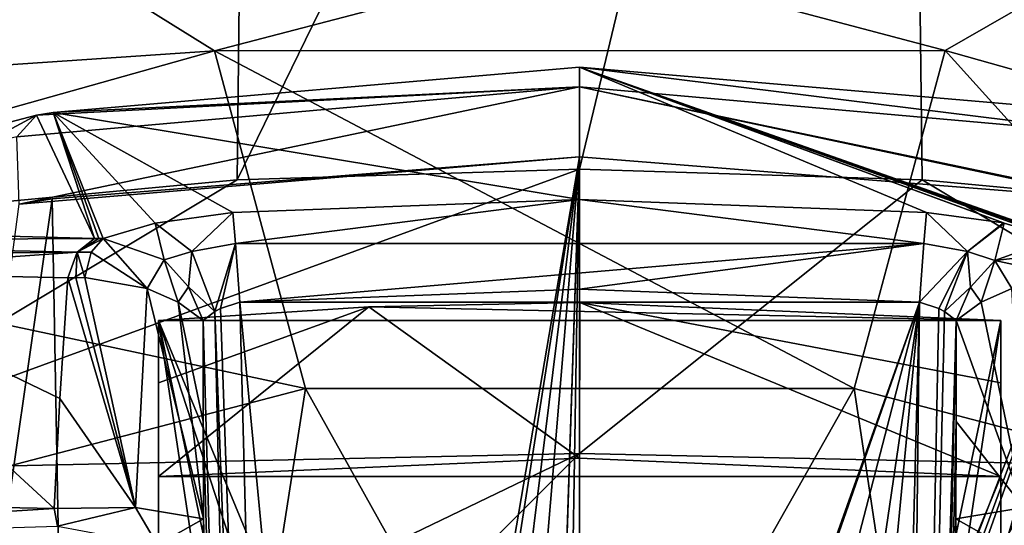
# Model space of a CAD drawing. Header units: millimetres. Extents: x -175 to 175, y 0 to 247.
# Tile 147 of 185: x 144.02 to 154.54, y 91.32 to 96.72. Entities that reach past the tile are written whole.
import ezdxf

# ---------------------------------------------------------------- set-up
doc = ezdxf.new("R2010")
doc.units = ezdxf.units.MM
doc.header["$LTSCALE"] = 65.185185
for name, color, linetype in [('1010', 7, 'CONTINUOUS'), ('1011', 7, 'CONTINUOUS'), ('1013', 7, 'CONTINUOUS'), ('1014', 7, 'CONTINUOUS'), ('1045', 7, 'CONTINUOUS'), ('1047', 7, 'CONTINUOUS'), ('1048', 7, 'CONTINUOUS'), ('1350', 7, 'CONTINUOUS'), ('859', 7, 'CONTINUOUS'), ('860', 7, 'CONTINUOUS'), ('866', 7, 'CONTINUOUS'), ('891', 7, 'CONTINUOUS'), ('894', 7, 'CONTINUOUS'), ('895', 7, 'CONTINUOUS'), ('899', 7, 'CONTINUOUS'), ('908', 7, 'CONTINUOUS'), ('914', 7, 'CONTINUOUS'), ('915', 7, 'CONTINUOUS'), ('916', 7, 'CONTINUOUS'), ('917', 7, 'CONTINUOUS'), ('918', 7, 'CONTINUOUS'), ('919', 7, 'CONTINUOUS'), ('920', 7, 'CONTINUOUS'), ('958', 7, 'CONTINUOUS'), ('963', 7, 'CONTINUOUS'), ('969', 7, 'CONTINUOUS'), ('970', 7, 'CONTINUOUS'), ('971', 7, 'CONTINUOUS'), ('972', 7, 'CONTINUOUS'), ('973', 7, 'CONTINUOUS')]:
    doc.layers.add(name, color=color, linetype=linetype)

msp = doc.modelspace()

# ---------------------------------------------------------------- linework, layer by layer
at = {"layer": '1010', "color": 7, "linetype": 'CONTINUOUS', "true_color": 0xe0f2ff}
for points in [[(154.29, 93.7, 8.707), (154.745, 91.507, 8.248), (154.619, 93.848, 8.599), (154.29, 93.7, 8.707)], [(154.023, 93.507, 8.931), (154.745, 91.507, 8.248), (154.29, 93.7, 8.707), (154.023, 93.507, 8.931)], [(154.023, 93.507, 8.931), (154.024, 92.426, 8.86), (154.745, 91.507, 8.248), (154.023, 93.507, 8.931)], [(154.024, 92.426, 8.86), (154.021, 91.389, 8.787), (154.745, 91.507, 8.248), (154.024, 92.426, 8.86)]]:
    msp.add_3dface(points, dxfattribs=at)
at = {"layer": '1011', "color": 7, "linetype": 'CONTINUOUS', "true_color": 0xe0f2ff}
for points in [[(154.745, 91.507, 8.248), (154.021, 91.389, 8.787), (154.511, 91.108, 8.133), (154.745, 91.507, 8.248)], [(155.454, 91.159, 8.089), (154.745, 91.507, 8.248), (154.511, 91.108, 8.133), (155.454, 91.159, 8.089)], [(154.021, 91.389, 8.787), (154.035, 90.772, 8.692), (154.511, 91.108, 8.133), (154.021, 91.389, 8.787)]]:
    msp.add_3dface(points, dxfattribs=at)
at = {"layer": '1013', "color": 7, "linetype": 'CONTINUOUS', "true_color": 0xe0f2ff}
for points in [[(155.638, 95.726, 17.156), (156.013, 95.466, 17.851), (150, 96.211, 17.998), (155.638, 95.726, 17.156)], [(150, 96.211, 17.998), (156.013, 95.466, 17.851), (150, 96, 18.804), (150, 96.211, 17.998)], [(155.637, 94.805, 18.336), (150, 95.252, 19.171), (150, 96, 18.804), (155.637, 94.805, 18.336)], [(155.99, 94.746, 18.225), (155.637, 94.805, 18.336), (150, 96, 18.804), (155.99, 94.746, 18.225)], [(156.013, 95.466, 17.851), (155.99, 94.746, 18.225), (150, 96, 18.804), (156.013, 95.466, 17.851)]]:
    msp.add_3dface(points, dxfattribs=at)
at = {"layer": '1014', "color": 7, "linetype": 'CONTINUOUS', "true_color": 0xe0f2ff}
for points in [[(150, 96.211, 17.998), (150, 96, 18.804), (144.374, 95.728, 17.159), (150, 96.211, 17.998)], [(150, 96, 18.804), (144.011, 94.747, 18.226), (143.987, 95.466, 17.851), (150, 96, 18.804)], [(144.196, 95.697, 17.104), (150, 96, 18.804), (143.987, 95.466, 17.851), (144.196, 95.697, 17.104)], [(150, 95.252, 19.171), (144.011, 94.747, 18.226), (150, 96, 18.804), (150, 95.252, 19.171)], [(144.374, 95.728, 17.159), (150, 96, 18.804), (144.196, 95.697, 17.104), (144.374, 95.728, 17.159)], [(144.196, 95.697, 17.104), (143.987, 95.466, 17.851), (139.045, 94.35, 14.562), (144.196, 95.697, 17.104)], [(150, 95.252, 19.171), (144.362, 94.804, 18.336), (144.011, 94.747, 18.226), (150, 95.252, 19.171)]]:
    msp.add_3dface(points, dxfattribs=at)
at = {"layer": '1045', "color": 7, "linetype": 'CONTINUOUS', "true_color": 0xe0f2ff}
for points in [[(155.09, 94.381, 9.073), (154.436, 94.148, 8.874), (155.221, 94.235, 8.844), (155.09, 94.381, 9.073)], [(154.436, 94.148, 8.874), (155.286, 93.964, 8.729), (155.221, 94.235, 8.844), (154.436, 94.148, 8.874)], [(154.436, 94.148, 8.874), (154.176, 93.862, 8.869), (154.29, 93.7, 8.707), (154.436, 94.148, 8.874)], [(154.436, 94.148, 8.874), (154.29, 93.7, 8.707), (154.619, 93.848, 8.599), (154.436, 94.148, 8.874)], [(154.436, 94.148, 8.874), (154.619, 93.848, 8.599), (155.286, 93.964, 8.729), (154.436, 94.148, 8.874)], [(154.176, 93.862, 8.869), (154.023, 93.507, 8.931), (154.29, 93.7, 8.707), (154.176, 93.862, 8.869)]]:
    msp.add_3dface(points, dxfattribs=at)
at = {"layer": '1047', "color": 7, "linetype": 'CONTINUOUS', "true_color": 0xe0f2ff}
for points in [[(145.38, 93.848, 8.598), (144.91, 94.381, 9.073), (144.779, 94.235, 8.844), (145.38, 93.848, 8.598)], [(145.56, 94.152, 8.875), (144.91, 94.381, 9.073), (145.38, 93.848, 8.598), (145.56, 94.152, 8.875)], [(144.714, 93.964, 8.729), (145.38, 93.848, 8.598), (144.779, 94.235, 8.844), (144.714, 93.964, 8.729)], [(145.56, 94.152, 8.875), (145.38, 93.848, 8.598), (145.709, 93.7, 8.707), (145.56, 94.152, 8.875)], [(145.822, 93.865, 8.868), (145.56, 94.152, 8.875), (145.709, 93.7, 8.707), (145.822, 93.865, 8.868)], [(145.977, 93.506, 8.931), (145.822, 93.865, 8.868), (145.709, 93.7, 8.707), (145.977, 93.506, 8.931)]]:
    msp.add_3dface(points, dxfattribs=at)
at = {"layer": '1048', "color": 7, "linetype": 'CONTINUOUS', "true_color": 0xe0f2ff}
for points in [[(144.817, 94.383, 9.141), (144.63, 94.236, 8.952), (144.862, 94.381, 9.104), (144.817, 94.383, 9.141)], [(144.91, 94.381, 9.073), (144.63, 94.236, 8.952), (144.779, 94.235, 8.844), (144.91, 94.381, 9.073)], [(144.63, 94.236, 8.952), (144.91, 94.381, 9.073), (144.862, 94.381, 9.104), (144.63, 94.236, 8.952)], [(144.63, 94.236, 8.952), (144.53, 93.963, 8.864), (144.618, 93.963, 8.791), (144.63, 94.236, 8.952)], [(144.63, 94.236, 8.952), (144.618, 93.963, 8.791), (144.714, 93.964, 8.729), (144.63, 94.236, 8.952)], [(144.63, 94.236, 8.952), (144.714, 93.964, 8.729), (144.779, 94.235, 8.844), (144.63, 94.236, 8.952)]]:
    msp.add_3dface(points, dxfattribs=at)
at = {"layer": '1350', "color": 7, "linetype": 'CONTINUOUS', "true_color": 0xebebeb}
for points in [[(150, 94.798, 9.961), (150, 96.211, 17.998), (144.374, 95.728, 17.159), (150, 94.798, 9.961)], [(155.183, 94.383, 9.141), (155.638, 95.726, 17.156), (150, 96.211, 17.998), (155.183, 94.383, 9.141)], [(155.183, 94.383, 9.141), (150, 96.211, 17.998), (155.139, 94.381, 9.104), (155.183, 94.383, 9.141)], [(150, 94.798, 9.961), (153.705, 94.659, 9.959), (150, 96.211, 17.998), (150, 94.798, 9.961)], [(153.705, 94.659, 9.959), (154.529, 94.548, 9.719), (150, 96.211, 17.998), (153.705, 94.659, 9.959)], [(154.537, 94.546, 9.713), (155.09, 94.381, 9.073), (150, 96.211, 17.998), (154.537, 94.546, 9.713)], [(154.529, 94.548, 9.719), (154.537, 94.546, 9.713), (150, 96.211, 17.998), (154.529, 94.548, 9.719)], [(150, 96.211, 17.998), (155.09, 94.381, 9.073), (155.139, 94.381, 9.104), (150, 96.211, 17.998)], [(141.901, 94.461, 11.874), (144.196, 95.697, 17.104), (139.045, 94.35, 14.562), (141.901, 94.461, 11.874)], [(141.901, 94.461, 11.874), (144.817, 94.383, 9.141), (144.196, 95.697, 17.104), (141.901, 94.461, 11.874)], [(144.817, 94.383, 9.141), (144.374, 95.728, 17.159), (144.196, 95.697, 17.104), (144.817, 94.383, 9.141)], [(144.374, 95.728, 17.159), (144.817, 94.383, 9.141), (144.862, 94.381, 9.104), (144.374, 95.728, 17.159)], [(146.295, 94.659, 9.959), (150, 94.798, 9.961), (144.374, 95.728, 17.159), (146.295, 94.659, 9.959)], [(145.463, 94.546, 9.713), (146.295, 94.659, 9.959), (144.374, 95.728, 17.159), (145.463, 94.546, 9.713)], [(144.91, 94.381, 9.073), (145.463, 94.546, 9.713), (144.374, 95.728, 17.159), (144.91, 94.381, 9.073)], [(144.91, 94.381, 9.073), (144.374, 95.728, 17.159), (144.862, 94.381, 9.104), (144.91, 94.381, 9.073)]]:
    msp.add_3dface(points, dxfattribs=at)
at = {"layer": '859', "color": 7, "linetype": 'CONTINUOUS', "true_color": 0xe0f2ff}
for points in [[(146.341, 95.008, 0.041), (142.7, 94.665, 0.162), (146.505, 109.642, 83.442), (146.341, 95.008, 0.041)], [(146.505, 109.642, 83.442), (142.7, 94.665, 0.162), (143.072, 108.906, 82.479), (146.505, 109.642, 83.442)], [(150, 95.123, 0), (146.341, 95.008, 0.041), (153.486, 109.643, 83.444), (150, 95.123, 0)], [(153.486, 109.643, 83.444), (146.341, 95.008, 0.041), (146.505, 109.642, 83.442), (153.486, 109.643, 83.444)], [(153.659, 95.008, 0.041), (150, 95.123, 0), (153.486, 109.643, 83.444), (153.659, 95.008, 0.041)], [(157.3, 94.665, 0.162), (153.659, 95.008, 0.041), (153.486, 109.643, 83.444), (157.3, 94.665, 0.162)], [(156.919, 108.908, 82.482), (157.3, 94.665, 0.162), (153.486, 109.643, 83.444), (156.919, 108.908, 82.482)]]:
    msp.add_3dface(points, dxfattribs=at)
at = {"layer": '860', "color": 7, "linetype": 'CONTINUOUS', "true_color": 0xe0f2ff}
msp.add_3dface([(140.058, 95.976, 28.857), (145.027, 97.055, 29.92), (142.813, 105.755, 82.677), (140.058, 95.976, 28.857)], dxfattribs=at)
at = {"layer": '866', "color": 7, "linetype": 'CONTINUOUS', "true_color": 0xe0f2ff}
for points in [[(146.341, 95.008, 0.041), (150, 95.123, 0), (141.142, 91.894, -9.563), (146.341, 95.008, 0.041)], [(141.142, 91.894, -9.563), (150, 95.123, 0), (150, 92.085, -11.047), (141.142, 91.894, -9.563)], [(150, 95.123, 0), (153.659, 95.008, 0.041), (150, 92.085, -11.047), (150, 95.123, 0)], [(142.7, 94.665, 0.162), (146.341, 95.008, 0.041), (141.142, 91.894, -9.563), (142.7, 94.665, 0.162)], [(150, 92.085, -11.047), (153.659, 95.008, 0.041), (158.858, 91.894, -9.563), (150, 92.085, -11.047)], [(153.659, 95.008, 0.041), (157.3, 94.665, 0.162), (158.858, 91.894, -9.563), (153.659, 95.008, 0.041)], [(141.142, 91.894, -9.563), (150, 92.085, -11.047), (140.245, 87.39, -19.163), (141.142, 91.894, -9.563)], [(140.245, 87.39, -19.163), (150, 92.085, -11.047), (144.992, 87.075, -20.923), (140.245, 87.39, -19.163)], [(144.992, 87.075, -20.923), (150, 92.085, -11.047), (150.004, 86.969, -21.517), (144.992, 87.075, -20.923)], [(150, 92.085, -11.047), (158.858, 91.894, -9.563), (150.004, 86.969, -21.517), (150, 92.085, -11.047)], [(150.004, 86.969, -21.517), (158.858, 91.894, -9.563), (155.017, 87.075, -20.921), (150.004, 86.969, -21.517)]]:
    msp.add_3dface(points, dxfattribs=at)
at = {"layer": '891', "color": 7, "linetype": 'CONTINUOUS', "true_color": 0xe0f2ff}
for points in [[(150.038, 97.413, 30.264), (145.027, 97.055, 29.92), (146.097, 96.387, 27.503), (150.038, 97.413, 30.264)], [(153.907, 96.388, 27.508), (150.038, 97.413, 30.264), (146.097, 96.387, 27.503), (153.907, 96.388, 27.508)], [(155.043, 97.045, 29.915), (150.038, 97.413, 30.264), (153.907, 96.388, 27.508), (155.043, 97.045, 29.915)], [(145.027, 97.055, 29.92), (140.058, 95.976, 28.857), (146.097, 96.387, 27.503), (145.027, 97.055, 29.92)], [(160.791, 94.453, 25.022), (155.043, 97.045, 29.915), (153.907, 96.388, 27.508), (160.791, 94.453, 25.022)], [(146.097, 96.387, 27.503), (140.058, 95.976, 28.857), (139.214, 94.452, 25.016), (146.097, 96.387, 27.503)], [(146.097, 96.387, 27.503), (139.214, 94.452, 25.016), (147.072, 92.779, 23.384), (146.097, 96.387, 27.503)], [(153.907, 96.388, 27.508), (146.097, 96.387, 27.503), (152.933, 92.778, 23.385), (153.907, 96.388, 27.508)], [(152.933, 92.778, 23.385), (146.097, 96.387, 27.503), (147.072, 92.779, 23.384), (152.933, 92.778, 23.385)], [(158.478, 91.328, 21.835), (153.907, 96.388, 27.508), (152.933, 92.778, 23.385), (158.478, 91.328, 21.835)], [(160.791, 94.453, 25.022), (153.907, 96.388, 27.508), (158.478, 91.328, 21.835), (160.791, 94.453, 25.022)], [(147.072, 92.779, 23.384), (139.214, 94.452, 25.016), (141.524, 91.33, 21.833), (147.072, 92.779, 23.384)], [(146.216, 87.303, 21.672), (147.072, 92.779, 23.384), (141.524, 91.33, 21.833), (146.216, 87.303, 21.672)], [(146.216, 87.303, 21.672), (149.983, 87.565, 22), (147.072, 92.779, 23.384), (146.216, 87.303, 21.672)], [(149.983, 87.565, 22), (152.933, 92.778, 23.385), (147.072, 92.779, 23.384), (149.983, 87.565, 22)], [(149.983, 87.565, 22), (153.761, 87.301, 21.676), (152.933, 92.778, 23.385), (149.983, 87.565, 22)], [(153.761, 87.301, 21.676), (158.478, 91.328, 21.835), (152.933, 92.778, 23.385), (153.761, 87.301, 21.676)], [(142.368, 86.467, 20.634), (146.216, 87.303, 21.672), (141.524, 91.33, 21.833), (142.368, 86.467, 20.634)], [(153.761, 87.301, 21.676), (157.613, 86.465, 20.641), (158.478, 91.328, 21.835), (153.761, 87.301, 21.676)]]:
    msp.add_3dface(points, dxfattribs=at)
at = {"layer": '894', "color": 7, "linetype": 'CONTINUOUS', "true_color": 0xe0f2ff}
for points in [[(144.362, 94.804, 18.336), (150, 95.252, 19.171), (144.902, 65.414, 19.29), (144.362, 94.804, 18.336)], [(150, 95.252, 19.171), (147.299, 78.102, 19.433), (144.902, 65.414, 19.29), (150, 95.252, 19.171)], [(148.054, 79.532, 19.486), (147.299, 78.102, 19.433), (150, 95.252, 19.171), (148.054, 79.532, 19.486)], [(148.72, 80.021, 19.528), (148.054, 79.532, 19.486), (150, 95.252, 19.171), (148.72, 80.021, 19.528)], [(149.502, 80.291, 19.557), (148.72, 80.021, 19.528), (150, 95.252, 19.171), (149.502, 80.291, 19.557)], [(149.502, 80.152, 19.56), (149.502, 80.291, 19.557), (150, 95.252, 19.171), (149.502, 80.152, 19.56)], [(149.75, 80.188, 19.564), (149.502, 80.152, 19.56), (150, 95.252, 19.171), (149.75, 80.188, 19.564)], [(150, 80.2, 19.565), (149.75, 80.188, 19.564), (150, 95.252, 19.171), (150, 80.2, 19.565)], [(144.011, 94.747, 18.226), (144.362, 94.804, 18.336), (140.143, 65.414, 17.348), (144.011, 94.747, 18.226)], [(140.143, 65.414, 17.348), (144.362, 94.804, 18.336), (144.902, 65.414, 19.29), (140.143, 65.414, 17.348)]]:
    msp.add_3dface(points, dxfattribs=at)
at = {"layer": '895', "color": 7, "linetype": 'CONTINUOUS', "true_color": 0xe0f2ff}
for points in [[(150, 80.2, 19.565), (150, 95.252, 19.171), (155.637, 94.805, 18.336), (150, 80.2, 19.565)], [(150, 80.2, 19.565), (155.637, 94.805, 18.336), (150.252, 80.188, 19.564), (150, 80.2, 19.565)], [(155.637, 94.805, 18.336), (150.502, 80.29, 19.557), (150.252, 80.188, 19.564), (155.637, 94.805, 18.336)], [(151.284, 80.019, 19.528), (150.502, 80.29, 19.557), (155.637, 94.805, 18.336), (151.284, 80.019, 19.528)], [(151.949, 79.529, 19.486), (151.284, 80.019, 19.528), (155.637, 94.805, 18.336), (151.949, 79.529, 19.486)], [(152.702, 78.098, 19.433), (151.949, 79.529, 19.486), (155.637, 94.805, 18.336), (152.702, 78.098, 19.433)], [(155.098, 65.414, 19.29), (152.702, 78.098, 19.433), (155.637, 94.805, 18.336), (155.098, 65.414, 19.29)]]:
    msp.add_3dface(points, dxfattribs=at)
at = {"layer": '899', "color": 7, "linetype": 'CONTINUOUS', "true_color": 0xe0f2ff}
for points in [[(141.456, 91.555, 11.422), (144.385, 91.498, 8.515), (141.639, 94.026, 11.597), (141.456, 91.555, 11.422)], [(144.447, 92.674, 8.69), (144.53, 93.963, 8.864), (141.639, 94.026, 11.597), (144.447, 92.674, 8.69)], [(144.385, 91.498, 8.515), (144.447, 92.674, 8.69), (141.639, 94.026, 11.597), (144.385, 91.498, 8.515)]]:
    msp.add_3dface(points, dxfattribs=at)
at = {"layer": '908', "color": 7, "linetype": 'CONTINUOUS', "true_color": 0xe0f2ff}
for points in [[(146.369, 93.702, 9.131), (153.631, 93.702, 9.131), (150, 93.839, 9.135), (146.369, 93.702, 9.131)], [(153.631, 93.702, 9.131), (146.369, 93.702, 9.131), (147.9, 77.6, 8.709), (153.631, 93.702, 9.131)], [(146.369, 93.702, 9.131), (146.987, 70.087, 8.513), (147.9, 77.6, 8.709), (146.369, 93.702, 9.131)], [(148.515, 79.085, 8.748), (153.631, 93.702, 9.131), (147.9, 77.6, 8.709), (148.515, 79.085, 8.748)], [(150, 79.7, 8.764), (153.631, 93.702, 9.131), (148.515, 79.085, 8.748), (150, 79.7, 8.764)], [(153.631, 93.702, 9.131), (150, 79.7, 8.764), (151.485, 79.085, 8.748), (153.631, 93.702, 9.131)], [(152.1, 77.6, 8.709), (153.631, 93.702, 9.131), (151.485, 79.085, 8.748), (152.1, 77.6, 8.709)], [(153.013, 70.087, 8.513), (153.631, 93.702, 9.131), (152.1, 77.6, 8.709), (153.013, 70.087, 8.513)]]:
    msp.add_3dface(points, dxfattribs=at)
at = {"layer": '914', "color": 7, "linetype": 'CONTINUOUS', "true_color": 0xe0f2ff}
for points in [[(147.748, 93.65, 4.5), (154.5, 93.504, 4.5), (145.5, 93.504, 4.5), (147.748, 93.65, 4.5)], [(150.002, 93.698, 4.5), (154.5, 93.504, 4.5), (147.748, 93.65, 4.5), (150.002, 93.698, 4.5)], [(145.5, 70.1, 4.5), (145.5, 93.504, 4.5), (147.9, 77.6, 4.5), (145.5, 70.1, 4.5)], [(145.5, 93.504, 4.5), (154.5, 93.504, 4.5), (151.485, 79.085, 4.5), (145.5, 93.504, 4.5)], [(150, 79.7, 4.5), (145.5, 93.504, 4.5), (151.485, 79.085, 4.5), (150, 79.7, 4.5)], [(145.5, 93.504, 4.5), (150, 79.7, 4.5), (148.515, 79.085, 4.5), (145.5, 93.504, 4.5)], [(147.9, 77.6, 4.5), (145.5, 93.504, 4.5), (148.515, 79.085, 4.5), (147.9, 77.6, 4.5)], [(151.485, 79.085, 4.5), (154.5, 93.504, 4.5), (152.1, 77.6, 4.5), (151.485, 79.085, 4.5)], [(154.5, 93.504, 4.5), (154.5, 70.1, 4.5), (152.1, 77.6, 4.5), (154.5, 93.504, 4.5)]]:
    msp.add_3dface(points, dxfattribs=at)
at = {"layer": '915', "color": 7, "linetype": 'CONTINUOUS', "true_color": 0xe0f2ff}
for points in [[(145.5, 93.504, 4.5), (145.5, 70.1, 4.5), (145.5, 92.84, -0.06), (145.5, 93.504, 4.5)], [(145.5, 92.84, -0.06), (145.5, 70.1, 4.5), (145.5, 91.839, -4.5), (145.5, 92.84, -0.06)], [(145.5, 70.1, 4.5), (145.5, 70.1, -4.5), (145.5, 91.839, -4.5), (145.5, 70.1, 4.5)]]:
    msp.add_3dface(points, dxfattribs=at)
at = {"layer": '916', "color": 7, "linetype": 'CONTINUOUS', "true_color": 0xe0f2ff}
for points in [[(150, 92.034, -4.5), (145.5, 91.839, -4.5), (154.5, 91.839, -4.5), (150, 92.034, -4.5)], [(145.5, 91.839, -4.5), (145.5, 70.1, -4.5), (154.5, 91.839, -4.5), (145.5, 91.839, -4.5)], [(145.5, 70.1, -4.5), (154.5, 70.1, -4.5), (154.5, 91.839, -4.5), (145.5, 70.1, -4.5)]]:
    msp.add_3dface(points, dxfattribs=at)
at = {"layer": '917', "color": 7, "linetype": 'CONTINUOUS', "true_color": 0xe0f2ff}
for points in [[(154.5, 70.1, 4.5), (154.5, 93.504, 4.5), (154.5, 70.1, -4.5), (154.5, 70.1, 4.5)], [(154.5, 70.1, -4.5), (154.5, 93.504, 4.5), (154.5, 91.839, -4.5), (154.5, 70.1, -4.5)], [(154.5, 91.839, -4.5), (154.5, 93.504, 4.5), (154.5, 92.84, -0.06), (154.5, 91.839, -4.5)]]:
    msp.add_3dface(points, dxfattribs=at)
at = {"layer": '918', "color": 7, "linetype": 'CONTINUOUS', "true_color": 0xe0f2ff}
for points in [[(147.748, 93.65, 4.5), (145.5, 93.504, 4.5), (145.5, 92.84, -0.06), (147.748, 93.65, 4.5)], [(147.748, 93.65, 4.5), (145.5, 92.84, -0.06), (145.5, 91.839, -4.5), (147.748, 93.65, 4.5)], [(147.748, 93.65, 4.5), (145.5, 91.839, -4.5), (150, 92.034, -4.5), (147.748, 93.65, 4.5)], [(150.002, 93.698, 4.5), (147.748, 93.65, 4.5), (150, 92.034, -4.5), (150.002, 93.698, 4.5)], [(150.002, 93.698, 4.5), (150, 92.034, -4.5), (154.5, 91.839, -4.5), (150.002, 93.698, 4.5)], [(154.5, 93.504, 4.5), (150.002, 93.698, 4.5), (154.5, 92.84, -0.06), (154.5, 93.504, 4.5)], [(150.002, 93.698, 4.5), (154.5, 91.839, -4.5), (154.5, 92.84, -0.06), (150.002, 93.698, 4.5)]]:
    msp.add_3dface(points, dxfattribs=at)
at = {"layer": '919', "color": 7, "linetype": 'CONTINUOUS', "true_color": 0xe0f2ff}
for points in [[(153.631, 93.702, 9.131), (153.013, 70.087, 8.513), (153.366, 70.081, 8.366), (153.631, 93.702, 9.131)], [(153.631, 93.702, 9.131), (153.366, 70.081, 8.366), (153.839, 93.635, 9.083), (153.631, 93.702, 9.131)], [(153.839, 93.635, 9.083), (153.366, 70.081, 8.366), (153.899, 93.603, 9.049), (153.839, 93.635, 9.083)], [(153.899, 93.603, 9.049), (153.366, 70.081, 8.366), (154.023, 93.507, 8.931), (153.899, 93.603, 9.049)], [(153.366, 70.081, 8.366), (153.513, 70.087, 8.013), (154.023, 93.507, 8.931), (153.366, 70.081, 8.366)], [(154.023, 93.507, 8.931), (153.513, 70.087, 8.013), (154.024, 92.426, 8.86), (154.023, 93.507, 8.931)], [(154.024, 92.426, 8.86), (153.513, 70.087, 8.013), (154.021, 91.389, 8.787), (154.024, 92.426, 8.86)], [(154.021, 91.389, 8.787), (153.513, 70.087, 8.013), (154.035, 90.772, 8.692), (154.021, 91.389, 8.787)]]:
    msp.add_3dface(points, dxfattribs=at)
at = {"layer": '920', "color": 7, "linetype": 'CONTINUOUS', "true_color": 0xe0f2ff}
for points in [[(146.987, 70.087, 8.513), (146.369, 93.702, 9.131), (146.161, 93.635, 9.083), (146.987, 70.087, 8.513)], [(146.101, 93.603, 9.049), (145.977, 93.506, 8.931), (146.634, 70.081, 8.366), (146.101, 93.603, 9.049)], [(146.101, 93.603, 9.049), (146.987, 70.087, 8.513), (146.161, 93.635, 9.083), (146.101, 93.603, 9.049)], [(146.987, 70.087, 8.513), (146.101, 93.603, 9.049), (146.634, 70.081, 8.366), (146.987, 70.087, 8.513)], [(145.977, 93.506, 8.931), (145.976, 92.426, 8.86), (146.634, 70.081, 8.366), (145.977, 93.506, 8.931)], [(145.976, 92.426, 8.86), (145.979, 91.389, 8.787), (146.634, 70.081, 8.366), (145.976, 92.426, 8.86)], [(146.634, 70.081, 8.366), (145.979, 91.389, 8.787), (145.965, 90.769, 8.692), (146.634, 70.081, 8.366)]]:
    msp.add_3dface(points, dxfattribs=at)
at = {"layer": '958', "color": 7, "linetype": 'CONTINUOUS', "true_color": 0xe0f2ff}
for points in [[(144.385, 91.498, 8.515), (141.456, 91.555, 11.422), (138.534, 91.13, 14.177), (144.385, 91.498, 8.515)], [(144.422, 91.309, 8.385), (144.385, 91.498, 8.515), (138.534, 91.13, 14.177), (144.422, 91.309, 8.385)]]:
    msp.add_3dface(points, dxfattribs=at)
at = {"layer": '963', "color": 7, "linetype": 'CONTINUOUS', "true_color": 0xe0f2ff}
for points in [[(141.901, 94.461, 11.874), (139.115, 94.353, 14.481), (144.817, 94.383, 9.141), (141.901, 94.461, 11.874)], [(144.817, 94.383, 9.141), (139.115, 94.353, 14.481), (144.63, 94.236, 8.952), (144.817, 94.383, 9.141)], [(139.115, 94.353, 14.481), (138.947, 94.186, 14.291), (144.63, 94.236, 8.952), (139.115, 94.353, 14.481)], [(138.947, 94.186, 14.291), (141.639, 94.026, 11.597), (144.63, 94.236, 8.952), (138.947, 94.186, 14.291)], [(141.639, 94.026, 11.597), (144.53, 93.963, 8.864), (144.63, 94.236, 8.952), (141.639, 94.026, 11.597)]]:
    msp.add_3dface(points, dxfattribs=at)
at = {"layer": '969', "color": 7, "linetype": 'CONTINUOUS', "true_color": 0xe0f2ff}
for points in [[(146.295, 94.659, 9.959), (146.321, 94.328, 9.374), (150, 94.798, 9.961), (146.295, 94.659, 9.959)], [(146.321, 94.328, 9.374), (153.679, 94.328, 9.374), (150, 94.798, 9.961), (146.321, 94.328, 9.374)], [(153.679, 94.328, 9.374), (153.705, 94.659, 9.959), (150, 94.798, 9.961), (153.679, 94.328, 9.374)], [(146.369, 93.702, 9.131), (153.679, 94.328, 9.374), (146.321, 94.328, 9.374), (146.369, 93.702, 9.131)], [(146.369, 93.702, 9.131), (150, 93.839, 9.135), (153.679, 94.328, 9.374), (146.369, 93.702, 9.131)], [(150, 93.839, 9.135), (153.631, 93.702, 9.131), (153.679, 94.328, 9.374), (150, 93.839, 9.135)]]:
    msp.add_3dface(points, dxfattribs=at)
at = {"layer": '970', "color": 7, "linetype": 'CONTINUOUS', "true_color": 0xe0f2ff}
for points in [[(153.705, 94.659, 9.959), (153.679, 94.328, 9.374), (154.144, 94.242, 9.214), (153.705, 94.659, 9.959)], [(153.705, 94.659, 9.959), (154.144, 94.242, 9.214), (154.529, 94.548, 9.719), (153.705, 94.659, 9.959)], [(154.144, 94.242, 9.214), (154.537, 94.546, 9.713), (154.529, 94.548, 9.719), (154.144, 94.242, 9.214)], [(154.537, 94.546, 9.713), (154.144, 94.242, 9.214), (154.436, 94.148, 8.874), (154.537, 94.546, 9.713)], [(155.09, 94.381, 9.073), (154.537, 94.546, 9.713), (154.436, 94.148, 8.874), (155.09, 94.381, 9.073)], [(153.679, 94.328, 9.374), (153.631, 93.702, 9.131), (154.144, 94.242, 9.214), (153.679, 94.328, 9.374)], [(153.631, 93.702, 9.131), (153.839, 93.635, 9.083), (154.144, 94.242, 9.214), (153.631, 93.702, 9.131)], [(153.839, 93.635, 9.083), (153.899, 93.603, 9.049), (154.144, 94.242, 9.214), (153.839, 93.635, 9.083)], [(154.144, 94.242, 9.214), (153.899, 93.603, 9.049), (154.176, 93.862, 8.869), (154.144, 94.242, 9.214)], [(154.436, 94.148, 8.874), (154.144, 94.242, 9.214), (154.176, 93.862, 8.869), (154.436, 94.148, 8.874)], [(153.899, 93.603, 9.049), (154.023, 93.507, 8.931), (154.176, 93.862, 8.869), (153.899, 93.603, 9.049)]]:
    msp.add_3dface(points, dxfattribs=at)
at = {"layer": '971', "color": 7, "linetype": 'CONTINUOUS', "true_color": 0xe0f2ff}
for points in [[(145.856, 94.242, 9.214), (146.295, 94.659, 9.959), (145.463, 94.546, 9.713), (145.856, 94.242, 9.214)], [(146.321, 94.328, 9.374), (146.295, 94.659, 9.959), (145.856, 94.242, 9.214), (146.321, 94.328, 9.374)], [(145.463, 94.546, 9.713), (144.91, 94.381, 9.073), (145.56, 94.152, 8.875), (145.463, 94.546, 9.713)], [(145.856, 94.242, 9.214), (145.463, 94.546, 9.713), (145.56, 94.152, 8.875), (145.856, 94.242, 9.214)], [(146.101, 93.603, 9.049), (146.321, 94.328, 9.374), (145.856, 94.242, 9.214), (146.101, 93.603, 9.049)], [(146.101, 93.603, 9.049), (146.161, 93.635, 9.083), (146.321, 94.328, 9.374), (146.101, 93.603, 9.049)], [(146.161, 93.635, 9.083), (146.369, 93.702, 9.131), (146.321, 94.328, 9.374), (146.161, 93.635, 9.083)], [(145.822, 93.865, 8.868), (145.856, 94.242, 9.214), (145.56, 94.152, 8.875), (145.822, 93.865, 8.868)], [(146.101, 93.603, 9.049), (145.856, 94.242, 9.214), (145.822, 93.865, 8.868), (146.101, 93.603, 9.049)], [(145.977, 93.506, 8.931), (146.101, 93.603, 9.049), (145.822, 93.865, 8.868), (145.977, 93.506, 8.931)]]:
    msp.add_3dface(points, dxfattribs=at)
at = {"layer": '972', "color": 7, "linetype": 'CONTINUOUS', "true_color": 0xe0f2ff}
for points in [[(144.53, 93.963, 8.864), (144.447, 92.674, 8.69), (145.255, 91.507, 8.248), (144.53, 93.963, 8.864)], [(144.53, 93.963, 8.864), (145.255, 91.507, 8.248), (144.618, 93.963, 8.791), (144.53, 93.963, 8.864)], [(144.618, 93.963, 8.791), (145.255, 91.507, 8.248), (144.714, 93.964, 8.729), (144.618, 93.963, 8.791)], [(144.714, 93.964, 8.729), (145.255, 91.507, 8.248), (145.38, 93.848, 8.598), (144.714, 93.964, 8.729)], [(145.255, 91.507, 8.248), (145.979, 91.389, 8.787), (145.38, 93.848, 8.598), (145.255, 91.507, 8.248)], [(145.38, 93.848, 8.598), (145.979, 91.389, 8.787), (145.709, 93.7, 8.707), (145.38, 93.848, 8.598)], [(145.979, 91.389, 8.787), (145.976, 92.426, 8.86), (145.709, 93.7, 8.707), (145.979, 91.389, 8.787)], [(145.976, 92.426, 8.86), (145.977, 93.506, 8.931), (145.709, 93.7, 8.707), (145.976, 92.426, 8.86)], [(144.447, 92.674, 8.69), (144.385, 91.498, 8.515), (145.255, 91.507, 8.248), (144.447, 92.674, 8.69)]]:
    msp.add_3dface(points, dxfattribs=at)
at = {"layer": '973', "color": 7, "linetype": 'CONTINUOUS', "true_color": 0xe0f2ff}
for points in [[(144.385, 91.498, 8.515), (144.422, 91.309, 8.385), (145.255, 91.507, 8.248), (144.385, 91.498, 8.515)], [(145.255, 91.507, 8.248), (144.422, 91.309, 8.385), (145.489, 91.108, 8.132), (145.255, 91.507, 8.248)], [(145.979, 91.389, 8.787), (145.255, 91.507, 8.248), (145.489, 91.108, 8.132), (145.979, 91.389, 8.787)], [(145.955, 90.395, 8.545), (145.979, 91.389, 8.787), (145.489, 91.108, 8.132), (145.955, 90.395, 8.545)], [(145.979, 91.389, 8.787), (145.955, 90.395, 8.545), (145.965, 90.769, 8.692), (145.979, 91.389, 8.787)]]:
    msp.add_3dface(points, dxfattribs=at)

doc.saveas('drawing.dxf')
